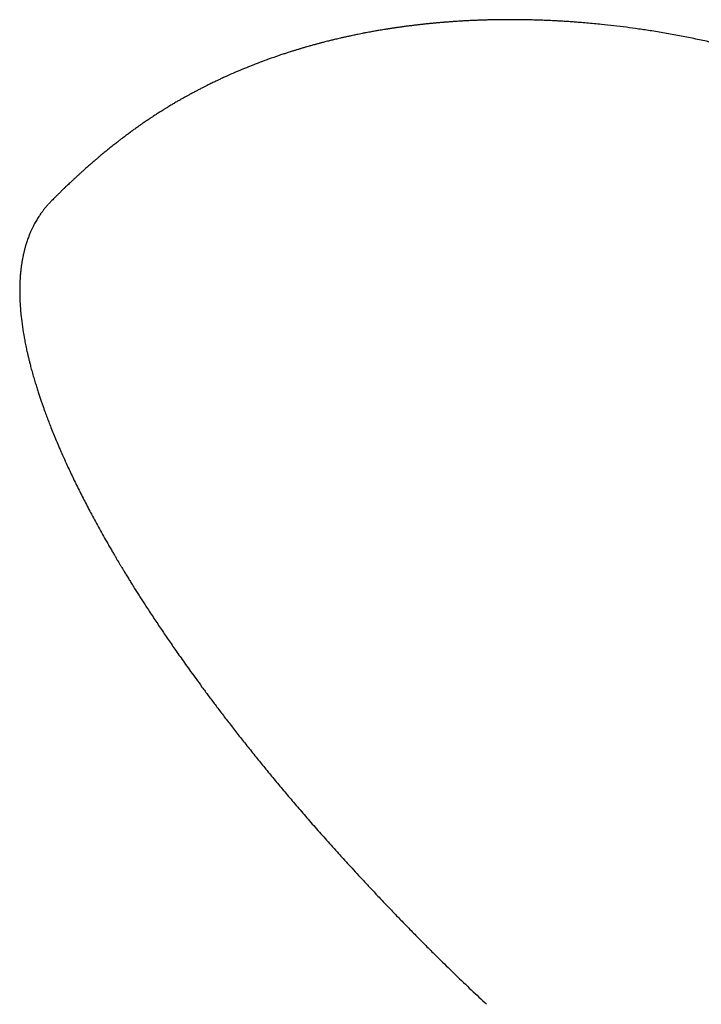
# Model space of a CAD drawing. Header units: millimetres. Extents: x 8 to 969, y 12 to 2155.
# Tile 19 of 31: x 700 to 746, y 903 to 969. Entities that reach past the tile are written whole.
import ezdxf

# ---------------------------------------------------------------- set-up
doc = ezdxf.new("R2010")
doc.units = ezdxf.units.MM

msp = doc.modelspace()

# ---------------------------------------------------------------- linework, layer by layer
at = {"color": 7, "linetype": 'Continuous', "lineweight": 30}
msp.add_line((702.108, 957.24), (701.983, 957.113), dxfattribs=at)
msp.add_line((702.108, 957.24), (701.983, 957.113), dxfattribs=at)
for points, knots in [([(763.128, 961.533), (763.075, 961.563), (762.978, 961.619), (762.846, 961.695), (762.742, 961.754), (762.662, 961.799), (762.574, 961.848), (762.468, 961.908), (762.295, 962.004), (762.066, 962.131), (761.792, 962.28), (761.519, 962.427), (761.268, 962.56), (761.035, 962.682), (760.803, 962.802), (760.564, 962.925), (760.306, 963.056), (760.033, 963.193), (759.738, 963.338), (759.425, 963.49), (759.109, 963.641), (758.808, 963.783), (758.525, 963.914), (758.256, 964.038), (757.99, 964.158), (757.722, 964.277), (757.432, 964.405), (757.106, 964.546), (756.744, 964.7), (756.366, 964.857), (755.955, 965.025), (755.526, 965.197), (755.079, 965.371), (754.645, 965.537), (754.21, 965.699), (753.772, 965.858), (753.326, 966.016), (752.726, 966.223), (751.973, 966.474), (751.072, 966.758), (750.157, 967.031), (749.232, 967.292), (748.291, 967.541), (747.345, 967.776), (746.389, 967.998), (745.423, 968.206), (744.448, 968.4), (743.465, 968.579), (742.514, 968.738), (741.613, 968.874), (740.764, 968.99), (739.927, 969.093), (739.205, 969.172), (738.598, 969.232), (738.11, 969.276), (737.73, 969.307), (737.453, 969.329), (737.295, 969.34), (737.143, 969.351), (736.988, 969.362), (736.824, 969.373), (736.663, 969.383), (736.487, 969.394), (736.304, 969.405), (736.108, 969.416), (735.913, 969.426), (735.724, 969.435), (735.529, 969.444), (735.348, 969.451), (735.173, 969.458), (735.002, 969.464), (734.843, 969.47), (734.687, 969.475), (734.543, 969.479), (734.376, 969.483), (734.206, 969.487), (734.055, 969.49), (733.946, 969.492), (733.851, 969.493), (733.75, 969.495), (733.635, 969.496), (733.519, 969.497), (733.415, 969.498), (733.314, 969.499), (733.201, 969.499), (733.081, 969.5), (732.972, 969.5), (732.875, 969.5), (732.772, 969.5), (732.656, 969.499), (732.541, 969.498), (732.425, 969.497), (732.295, 969.496), (732.145, 969.494), (731.996, 969.492), (731.846, 969.489), (731.692, 969.486), (731.542, 969.482), (731.396, 969.478), (731.257, 969.474), (731.121, 969.47), (730.999, 969.466), (730.872, 969.461), (730.723, 969.455), (730.552, 969.448), (730.376, 969.44), (730.191, 969.431), (730.017, 969.422), (729.841, 969.413), (729.673, 969.403), (729.507, 969.393), (729.331, 969.382), (729.179, 969.371), (729.038, 969.361), (728.925, 969.353), (728.806, 969.344), (728.688, 969.335), (728.587, 969.327), (728.501, 969.32), (728.408, 969.313), (728.297, 969.303), (728.181, 969.293), (728.079, 969.284), (727.993, 969.276), (727.919, 969.269), (727.845, 969.262), (727.757, 969.254), (727.659, 969.245), (727.566, 969.235), (727.489, 969.228), (727.416, 969.22), (727.322, 969.211), (727.218, 969.2), (727.114, 969.188), (727.011, 969.177), (726.895, 969.164), (726.776, 969.15), (726.66, 969.137), (726.541, 969.123), (726.417, 969.107), (726.296, 969.092), (726.185, 969.078), (726.064, 969.063), (725.932, 969.045), (725.806, 969.028), (725.701, 969.014), (725.604, 969.001), (725.497, 968.986), (725.385, 968.969), (725.279, 968.954), (725.188, 968.941), (725.095, 968.927), (724.995, 968.912), (724.886, 968.895), (724.783, 968.879), (724.696, 968.865), (724.619, 968.853), (724.5, 968.833), (724.347, 968.808), (724.177, 968.779), (724.027, 968.754), (723.877, 968.727), (723.728, 968.701), (723.569, 968.672), (723.405, 968.641), (723.251, 968.612), (723.098, 968.583), (722.941, 968.552), (722.769, 968.517), (722.61, 968.485), (722.454, 968.452), (722.312, 968.423), (722.175, 968.393), (722.049, 968.366), (721.917, 968.336), (721.794, 968.309), (721.682, 968.284), (721.56, 968.256), (721.416, 968.222), (721.264, 968.186), (721.119, 968.152), (720.982, 968.118), (720.843, 968.084), (720.698, 968.048), (720.558, 968.012), (720.431, 967.979), (720.328, 967.953), (720.236, 967.928), (720.141, 967.903), (720.037, 967.876), (719.936, 967.848), (719.826, 967.818), (719.681, 967.778), (719.506, 967.729), (719.308, 967.673), (719.113, 967.616), (718.911, 967.556), (718.719, 967.498), (718.529, 967.44), (718.317, 967.374), (718.084, 967.3), (717.829, 967.217), (717.589, 967.138), (717.345, 967.055), (717.13, 966.98), (716.909, 966.903), (716.713, 966.832), (716.501, 966.755), (716.307, 966.683), (716.131, 966.617), (715.988, 966.563), (715.871, 966.517), (715.762, 966.475), (715.654, 966.432), (715.538, 966.387), (715.423, 966.341), (715.316, 966.298), (715.207, 966.254), (715.091, 966.206), (714.979, 966.159), (714.874, 966.116), (714.765, 966.07), (714.65, 966.021), (714.543, 965.975), (714.446, 965.933), (714.347, 965.89), (714.241, 965.843), (714.14, 965.798), (714.047, 965.757), (713.918, 965.699), (713.762, 965.628), (713.567, 965.538), (713.389, 965.455), (713.224, 965.377), (713.082, 965.308), (712.951, 965.245), (712.82, 965.181), (712.7, 965.122), (712.596, 965.07), (712.503, 965.023), (712.416, 964.979), (712.321, 964.931), (712.216, 964.877), (712.103, 964.818), (711.996, 964.763), (711.904, 964.714), (711.821, 964.67), (711.732, 964.623), (711.622, 964.564), (711.482, 964.488), (711.377, 964.43), (711.318, 964.398)], [0, 0, 0, 0, 0.003418, 0.00623, 0.008439, 0.010046, 0.011365, 0.014029, 0.016821, 0.022371, 0.028549, 0.034174, 0.03955, 0.044371, 0.048774, 0.05404, 0.059304, 0.064818, 0.071008, 0.077584, 0.084131, 0.090412, 0.096047, 0.101426, 0.106834, 0.112252, 0.117659, 0.124416, 0.131919, 0.139505, 0.147059, 0.156518, 0.165107, 0.173637, 0.182203, 0.1908, 0.199402, 0.2084, 0.225861, 0.24328, 0.260598, 0.278585, 0.296375, 0.314317, 0.332375, 0.350548, 0.368831, 0.387222, 0.40572, 0.42207, 0.437529, 0.453084, 0.468641, 0.477734, 0.486814, 0.49572, 0.498973, 0.502159, 0.504454, 0.507412, 0.510795, 0.513564, 0.516342, 0.520561, 0.523692, 0.52726, 0.531361, 0.534233, 0.538051, 0.541442, 0.543908, 0.547543, 0.550307, 0.552572, 0.555542, 0.559546, 0.562012, 0.563971, 0.565595, 0.567259, 0.569611, 0.571987, 0.573685, 0.575379, 0.577636, 0.579966, 0.582035, 0.583691, 0.58538, 0.587757, 0.590102, 0.591775, 0.594227, 0.597354, 0.600116, 0.602505, 0.605719, 0.608682, 0.61087, 0.613849, 0.616425, 0.618435, 0.620657, 0.623467, 0.62678, 0.630149, 0.633277, 0.637094, 0.639866, 0.643116, 0.646483, 0.649148, 0.652915, 0.654993, 0.657031, 0.659207, 0.661639, 0.66364, 0.664845, 0.666506, 0.668795, 0.671082, 0.672982, 0.674541, 0.675911, 0.677123, 0.678697, 0.680797, 0.682618, 0.683922, 0.685131, 0.686736, 0.689145, 0.690976, 0.692574, 0.694977, 0.697468, 0.699288, 0.701493, 0.704126, 0.706273, 0.708283, 0.71041, 0.713097, 0.71568, 0.71754, 0.718997, 0.721181, 0.723584, 0.725321, 0.727113, 0.728725, 0.730595, 0.732752, 0.734888, 0.736464, 0.737641, 0.739278, 0.743162, 0.746328, 0.748932, 0.751651, 0.754805, 0.75743, 0.760696, 0.764077, 0.766212, 0.769413, 0.772998, 0.776053, 0.778497, 0.781886, 0.784151, 0.786334, 0.789111, 0.791703, 0.793381, 0.795547, 0.798646, 0.801645, 0.80429, 0.80697, 0.809555, 0.812272, 0.815333, 0.817625, 0.819622, 0.821229, 0.822976, 0.825085, 0.827244, 0.828823, 0.831452, 0.835669, 0.83897, 0.842956, 0.847015, 0.85074, 0.854123, 0.858105, 0.863153, 0.867789, 0.873063, 0.877262, 0.882163, 0.885775, 0.890306, 0.893812, 0.898371, 0.901855, 0.904295, 0.906875, 0.908877, 0.910825, 0.913353, 0.915831, 0.917732, 0.91977, 0.922362, 0.924727, 0.926561, 0.928691, 0.93131, 0.933562, 0.935206, 0.937175, 0.93957, 0.941685, 0.943346, 0.945223, 0.949573, 0.952882, 0.957194, 0.960561, 0.963045, 0.965975, 0.968672, 0.971133, 0.973437, 0.975148, 0.976936, 0.978863, 0.981052, 0.98351, 0.98593, 0.987764, 0.989322, 0.99115, 0.993356, 0.996283, 1, 1, 1, 1]), ([(763.128, 961.533), (763.075, 961.563), (762.978, 961.619), (762.846, 961.695), (762.742, 961.754), (762.662, 961.799), (762.574, 961.848), (762.468, 961.908), (762.295, 962.004), (762.066, 962.131), (761.792, 962.28), (761.519, 962.427), (761.268, 962.56), (761.035, 962.682), (760.803, 962.802), (760.564, 962.925), (760.306, 963.056), (760.033, 963.193), (759.738, 963.338), (759.425, 963.49), (759.109, 963.641), (758.808, 963.783), (758.525, 963.914), (758.256, 964.038), (757.99, 964.158), (757.722, 964.277), (757.432, 964.405), (757.106, 964.546), (756.744, 964.7), (756.366, 964.857), (755.955, 965.025), (755.526, 965.197), (755.079, 965.371), (754.645, 965.537), (754.21, 965.699), (753.772, 965.858), (753.326, 966.016), (752.726, 966.223), (751.973, 966.474), (751.072, 966.758), (750.157, 967.031), (749.232, 967.292), (748.291, 967.541), (747.345, 967.776), (746.389, 967.998), (745.423, 968.206), (744.448, 968.4), (743.465, 968.579), (742.514, 968.738), (741.613, 968.874), (740.764, 968.99), (739.927, 969.093), (739.205, 969.172), (738.598, 969.232), (738.11, 969.276), (737.73, 969.307), (737.453, 969.329), (737.295, 969.34), (737.143, 969.351), (736.988, 969.362), (736.824, 969.373), (736.663, 969.383), (736.487, 969.394), (736.304, 969.405), (736.108, 969.416), (735.913, 969.426), (735.724, 969.435), (735.529, 969.444), (735.348, 969.451), (735.173, 969.458), (735.002, 969.464), (734.843, 969.47), (734.687, 969.475), (734.543, 969.479), (734.376, 969.483), (734.206, 969.487), (734.055, 969.49), (733.946, 969.492), (733.851, 969.493), (733.75, 969.495), (733.635, 969.496), (733.519, 969.497), (733.415, 969.498), (733.314, 969.499), (733.201, 969.499), (733.081, 969.5), (732.972, 969.5), (732.875, 969.5), (732.772, 969.5), (732.656, 969.499), (732.541, 969.498), (732.425, 969.497), (732.295, 969.496), (732.145, 969.494), (731.996, 969.492), (731.846, 969.489), (731.692, 969.486), (731.542, 969.482), (731.396, 969.478), (731.257, 969.474), (731.121, 969.47), (730.999, 969.466), (730.872, 969.461), (730.723, 969.455), (730.552, 969.448), (730.376, 969.44), (730.191, 969.431), (730.017, 969.422), (729.841, 969.413), (729.673, 969.403), (729.507, 969.393), (729.331, 969.382), (729.179, 969.371), (729.038, 969.361), (728.925, 969.353), (728.806, 969.344), (728.688, 969.335), (728.587, 969.327), (728.501, 969.32), (728.408, 969.313), (728.297, 969.303), (728.181, 969.293), (728.079, 969.284), (727.993, 969.276), (727.919, 969.269), (727.845, 969.262), (727.757, 969.254), (727.659, 969.245), (727.566, 969.235), (727.489, 969.228), (727.416, 969.22), (727.322, 969.211), (727.218, 969.2), (727.114, 969.188), (727.011, 969.177), (726.895, 969.164), (726.776, 969.15), (726.66, 969.137), (726.541, 969.123), (726.417, 969.107), (726.296, 969.092), (726.185, 969.078), (726.064, 969.063), (725.932, 969.045), (725.806, 969.028), (725.701, 969.014), (725.604, 969.001), (725.497, 968.986), (725.385, 968.969), (725.279, 968.954), (725.188, 968.941), (725.095, 968.927), (724.995, 968.912), (724.886, 968.895), (724.783, 968.879), (724.696, 968.865), (724.619, 968.853), (724.5, 968.833), (724.347, 968.808), (724.177, 968.779), (724.027, 968.754), (723.877, 968.727), (723.728, 968.701), (723.569, 968.672), (723.405, 968.641), (723.251, 968.612), (723.098, 968.583), (722.941, 968.552), (722.769, 968.517), (722.61, 968.485), (722.454, 968.452), (722.312, 968.423), (722.175, 968.393), (722.049, 968.366), (721.917, 968.336), (721.794, 968.309), (721.682, 968.284), (721.56, 968.256), (721.416, 968.222), (721.264, 968.186), (721.119, 968.152), (720.982, 968.118), (720.843, 968.084), (720.698, 968.048), (720.558, 968.012), (720.431, 967.979), (720.328, 967.953), (720.236, 967.928), (720.141, 967.903), (720.037, 967.876), (719.936, 967.848), (719.826, 967.818), (719.681, 967.778), (719.506, 967.729), (719.308, 967.673), (719.113, 967.616), (718.911, 967.556), (718.719, 967.498), (718.529, 967.44), (718.317, 967.374), (718.084, 967.3), (717.829, 967.217), (717.589, 967.138), (717.345, 967.055), (717.13, 966.98), (716.909, 966.903), (716.713, 966.832), (716.501, 966.755), (716.307, 966.683), (716.131, 966.617), (715.988, 966.563), (715.871, 966.517), (715.762, 966.475), (715.654, 966.432), (715.538, 966.387), (715.423, 966.341), (715.316, 966.298), (715.207, 966.254), (715.091, 966.206), (714.979, 966.159), (714.874, 966.116), (714.765, 966.07), (714.65, 966.021), (714.543, 965.975), (714.446, 965.933), (714.347, 965.89), (714.241, 965.843), (714.14, 965.798), (714.047, 965.757), (713.918, 965.699), (713.762, 965.628), (713.567, 965.538), (713.389, 965.455), (713.224, 965.377), (713.082, 965.308), (712.951, 965.245), (712.82, 965.181), (712.7, 965.122), (712.596, 965.07), (712.503, 965.023), (712.416, 964.979), (712.321, 964.931), (712.216, 964.877), (712.103, 964.818), (711.996, 964.763), (711.904, 964.714), (711.821, 964.67), (711.732, 964.623), (711.622, 964.564), (711.482, 964.488), (711.377, 964.43), (711.318, 964.398)], [0, 0, 0, 0, 0.0034176, 0.0062301, 0.0084391, 0.0100458, 0.0113652, 0.014029, 0.0168207, 0.0223712, 0.0285492, 0.0341736, 0.0395496, 0.0443706, 0.0487744, 0.0540401, 0.0593037, 0.0648179, 0.0710075, 0.0775839, 0.0841314, 0.090412, 0.096047, 0.1014261, 0.1068342, 0.1122521, 0.1176585, 0.124416, 0.1319192, 0.1395046, 0.1470587, 0.1565185, 0.1651075, 0.1736368, 0.1822026, 0.1908004, 0.1994024, 0.2083999, 0.2258607, 0.2432804, 0.2605978, 0.278585, 0.2963746, 0.314317, 0.3323755, 0.3505477, 0.3688307, 0.387222, 0.4057199, 0.4220704, 0.4375292, 0.4530836, 0.4686407, 0.477734, 0.486814, 0.4957196, 0.4989727, 0.5021594, 0.5044541, 0.5074119, 0.5107947, 0.5135641, 0.5163419, 0.5205607, 0.5236924, 0.5272605, 0.5313614, 0.534233, 0.5380513, 0.5414422, 0.5439077, 0.5475434, 0.5503071, 0.552572, 0.555542, 0.5595463, 0.5620125, 0.5639711, 0.5655949, 0.5672588, 0.5696111, 0.5719871, 0.5736854, 0.5753794, 0.5776359, 0.5799658, 0.5820345, 0.583691, 0.5853797, 0.5877569, 0.5901023, 0.5917748, 0.5942271, 0.597354, 0.6001161, 0.6025045, 0.6057189, 0.6086815, 0.6108699, 0.613849, 0.6164254, 0.6184349, 0.620657, 0.6234666, 0.6267795, 0.630149, 0.6332774, 0.6370937, 0.6398656, 0.6431162, 0.6464827, 0.6491476, 0.652915, 0.6549926, 0.6570312, 0.6592069, 0.6616394, 0.6636402, 0.6648451, 0.666506, 0.6687946, 0.6710825, 0.6729815, 0.6745415, 0.6759108, 0.6771233, 0.6786971, 0.6807973, 0.6826176, 0.6839217, 0.6851307, 0.6867359, 0.6891448, 0.6909759, 0.692574, 0.6949773, 0.6974681, 0.6992877, 0.7014926, 0.7041256, 0.7062733, 0.7082833, 0.7104102, 0.713097, 0.7156802, 0.7175396, 0.7189973, 0.7211806, 0.7235842, 0.7253209, 0.7271133, 0.7287252, 0.7305949, 0.7327522, 0.7348884, 0.7364641, 0.7376414, 0.739278, 0.7431615, 0.7463275, 0.7489316, 0.7516508, 0.7548049, 0.75743, 0.7606958, 0.7640769, 0.7662121, 0.7694133, 0.7729982, 0.7760533, 0.7784973, 0.7818859, 0.7841506, 0.7863337, 0.7891112, 0.7917027, 0.7933809, 0.7955468, 0.7986464, 0.8016451, 0.8042896, 0.8069698, 0.8095553, 0.8122716, 0.8153329, 0.8176252, 0.8196222, 0.821229, 0.8229756, 0.8250853, 0.8272444, 0.8288227, 0.8314518, 0.8356694, 0.8389695, 0.8429559, 0.8470152, 0.8507399, 0.8541231, 0.8581053, 0.8631526, 0.8677889, 0.8730634, 0.8772622, 0.8821629, 0.8857753, 0.8903063, 0.8938124, 0.8983714, 0.9018549, 0.9042946, 0.9068754, 0.9088773, 0.9108248, 0.9133529, 0.9158308, 0.9177321, 0.9197701, 0.9223615, 0.9247268, 0.9265613, 0.9286909, 0.9313098, 0.933562, 0.9352057, 0.9371754, 0.93957, 0.9416847, 0.9433456, 0.9452234, 0.9495728, 0.952882, 0.9571937, 0.9605606, 0.9630449, 0.9659753, 0.9686719, 0.9711331, 0.9734369, 0.9751478, 0.9769364, 0.9788627, 0.9810524, 0.9835095, 0.9859296, 0.9877641, 0.9893224, 0.9911502, 0.9933555, 0.9962825, 1, 1, 1, 1]), ([(711.318, 964.398), (711.26, 964.366), (711.155, 964.308), (711.015, 964.229), (710.9, 964.164), (710.799, 964.107), (710.702, 964.051), (710.595, 963.989), (710.483, 963.924), (710.368, 963.856), (710.257, 963.79), (710.136, 963.718), (709.998, 963.635), (709.846, 963.541), (709.689, 963.444), (709.544, 963.354), (709.417, 963.273), (709.301, 963.199), (709.182, 963.123), (709.051, 963.037), (708.904, 962.941), (708.755, 962.842), (708.617, 962.749), (708.497, 962.667), (708.385, 962.59), (708.263, 962.506), (708.12, 962.406), (707.972, 962.302), (707.838, 962.206), (707.73, 962.128), (707.628, 962.054), (707.524, 961.979), (707.41, 961.895), (707.297, 961.811), (707.189, 961.73), (707.078, 961.647), (706.955, 961.554), (706.817, 961.449), (706.681, 961.344), (706.556, 961.247), (706.438, 961.154), (706.311, 961.054), (706.181, 960.95), (706.064, 960.856), (705.957, 960.769), (705.85, 960.682), (705.729, 960.583), (705.607, 960.482), (705.491, 960.385), (705.374, 960.287), (705.249, 960.181), (705.119, 960.07), (705.008, 959.974), (704.918, 959.896), (704.835, 959.824), (704.738, 959.74), (704.625, 959.641), (704.507, 959.536), (704.394, 959.435), (704.271, 959.325), (704.14, 959.206), (703.999, 959.078), (703.877, 958.966), (703.779, 958.876), (703.698, 958.801), (703.609, 958.718), (703.503, 958.618), (703.385, 958.508), (703.264, 958.393), (703.137, 958.271), (702.991, 958.131), (702.831, 957.975), (702.67, 957.815), (702.544, 957.691), (702.449, 957.595), (702.37, 957.516), (702.272, 957.416), (702.181, 957.323), (702.122, 957.263), (702.104, 957.244)], [0, 0, 0, 0, 0.017167, 0.030933, 0.041399, 0.050916, 0.060556, 0.070081, 0.082851, 0.093619, 0.104342, 0.116324, 0.129604, 0.145814, 0.162309, 0.177301, 0.189649, 0.201127, 0.212955, 0.226065, 0.241617, 0.258078, 0.27229, 0.284447, 0.295381, 0.307042, 0.322659, 0.339961, 0.353408, 0.364881, 0.374114, 0.385442, 0.397804, 0.410276, 0.421231, 0.432523, 0.445467, 0.460686, 0.476924, 0.489257, 0.501146, 0.515492, 0.530291, 0.543674, 0.553894, 0.565509, 0.579051, 0.593652, 0.606183, 0.617552, 0.63258, 0.648072, 0.661173, 0.670209, 0.678404, 0.689339, 0.702958, 0.716815, 0.729725, 0.741692, 0.758775, 0.77504, 0.79048, 0.800993, 0.8089, 0.818752, 0.83202, 0.846238, 0.859953, 0.874625, 0.891318, 0.91177, 0.931826, 0.949576, 0.957109, 0.966459, 0.978438, 0.993051, 1, 1, 1, 1]), ([(711.318, 964.398), (711.26, 964.366), (711.155, 964.308), (711.015, 964.229), (710.9, 964.164), (710.799, 964.107), (710.702, 964.051), (710.595, 963.989), (710.483, 963.924), (710.368, 963.856), (710.257, 963.79), (710.136, 963.718), (709.998, 963.635), (709.846, 963.541), (709.689, 963.444), (709.544, 963.354), (709.417, 963.273), (709.301, 963.199), (709.182, 963.123), (709.051, 963.037), (708.904, 962.941), (708.755, 962.842), (708.617, 962.749), (708.497, 962.667), (708.385, 962.59), (708.263, 962.506), (708.12, 962.406), (707.972, 962.302), (707.838, 962.206), (707.73, 962.128), (707.628, 962.054), (707.524, 961.979), (707.41, 961.895), (707.297, 961.811), (707.189, 961.73), (707.078, 961.647), (706.955, 961.554), (706.817, 961.449), (706.681, 961.344), (706.556, 961.247), (706.438, 961.154), (706.311, 961.054), (706.181, 960.95), (706.064, 960.856), (705.957, 960.769), (705.85, 960.682), (705.729, 960.583), (705.607, 960.482), (705.491, 960.385), (705.374, 960.287), (705.249, 960.181), (705.119, 960.07), (705.008, 959.974), (704.918, 959.896), (704.835, 959.824), (704.738, 959.74), (704.625, 959.641), (704.507, 959.536), (704.394, 959.435), (704.271, 959.325), (704.14, 959.206), (703.999, 959.078), (703.877, 958.966), (703.779, 958.876), (703.698, 958.801), (703.609, 958.718), (703.503, 958.618), (703.385, 958.508), (703.264, 958.393), (703.137, 958.271), (702.991, 958.131), (702.831, 957.975), (702.67, 957.815), (702.544, 957.691), (702.449, 957.595), (702.37, 957.516), (702.272, 957.416), (702.181, 957.323), (702.122, 957.263), (702.104, 957.244)], [0, 0, 0, 0, 0.017167, 0.030933, 0.041399, 0.050916, 0.060556, 0.070081, 0.082851, 0.093619, 0.104342, 0.116324, 0.129604, 0.145814, 0.162309, 0.177301, 0.189649, 0.201127, 0.212955, 0.226065, 0.241617, 0.258078, 0.27229, 0.284447, 0.295381, 0.307042, 0.322659, 0.339961, 0.353408, 0.364881, 0.374114, 0.385442, 0.397804, 0.410276, 0.421231, 0.432523, 0.445467, 0.460686, 0.476924, 0.489257, 0.501146, 0.515492, 0.530291, 0.543674, 0.553894, 0.565509, 0.579051, 0.593652, 0.606183, 0.617552, 0.63258, 0.648072, 0.661173, 0.670209, 0.678404, 0.689339, 0.702958, 0.716815, 0.729725, 0.741692, 0.758775, 0.77504, 0.79048, 0.800993, 0.8089, 0.818752, 0.83202, 0.846238, 0.859953, 0.874625, 0.891318, 0.91177, 0.931826, 0.949576, 0.957109, 0.966459, 0.978438, 0.993051, 1, 1, 1, 1]), ([(701.973, 957.105), (701.938, 957.066), (701.856, 956.977), (701.733, 956.83), (701.602, 956.663), (701.484, 956.502), (701.383, 956.355), (701.299, 956.226), (701.22, 956.099), (701.14, 955.964), (701.058, 955.817), (700.974, 955.657), (700.89, 955.486), (700.807, 955.305), (700.733, 955.132), (700.669, 954.97), (700.613, 954.82), (700.561, 954.672), (700.515, 954.532), (700.477, 954.409), (700.446, 954.305), (700.422, 954.219), (700.402, 954.145), (700.383, 954.072), (700.362, 953.989), (700.339, 953.894), (700.314, 953.787), (700.284, 953.647), (700.249, 953.472), (700.211, 953.258), (700.174, 953.025), (700.147, 952.814), (700.127, 952.634), (700.113, 952.492), (700.101, 952.356), (700.091, 952.233), (700.084, 952.123), (700.079, 952.027), (700.075, 951.947), (700.072, 951.878), (700.069, 951.815), (700.067, 951.749), (700.065, 951.675), (700.063, 951.592), (700.061, 951.487), (700.06, 951.357), (700.06, 951.203), (700.062, 951.042), (700.068, 950.798), (700.083, 950.465), (700.113, 950.037), (700.163, 949.514), (700.241, 948.897), (700.329, 948.358), (700.397, 947.99), (700.434, 947.8), (700.472, 947.612), (700.509, 947.436), (700.543, 947.279), (700.572, 947.152), (700.594, 947.052), (700.612, 946.977), (700.626, 946.918), (700.639, 946.862), (700.654, 946.798), (700.673, 946.718), (700.697, 946.621), (700.725, 946.508), (700.759, 946.377), (700.797, 946.227), (700.842, 946.058), (700.892, 945.875), (700.945, 945.685), (700.999, 945.496), (701.054, 945.311), (701.121, 945.086), (701.202, 944.824), (701.296, 944.527), (701.388, 944.246), (701.478, 943.98), (701.564, 943.73), (701.648, 943.49), (701.746, 943.218), (701.864, 942.899), (702.006, 942.524), (702.162, 942.124), (702.332, 941.7), (702.518, 941.25), (702.721, 940.774), (702.94, 940.271), (703.221, 939.648), (703.567, 938.907), (703.983, 938.053), (704.419, 937.191), (704.809, 936.448), (705.142, 935.83), (705.412, 935.338), (705.687, 934.844), (705.929, 934.418), (706.129, 934.071), (706.279, 933.813), (706.413, 933.584), (706.53, 933.385), (706.626, 933.224), (706.702, 933.096), (706.759, 933), (706.804, 932.924), (706.845, 932.856), (706.892, 932.778), (706.967, 932.654), (707.075, 932.476), (707.217, 932.242), (707.368, 931.996), (707.526, 931.74), (707.688, 931.481), (707.859, 931.208), (708.036, 930.929), (708.214, 930.649), (708.392, 930.371), (708.675, 929.934), (709.065, 929.339), (709.486, 928.709), (709.827, 928.205), (710.086, 927.827), (710.345, 927.451), (710.612, 927.068), (710.895, 926.665), (711.203, 926.23), (711.539, 925.761), (711.903, 925.257), (712.298, 924.718), (712.723, 924.144), (713.18, 923.534), (713.666, 922.893), (714.183, 922.221), (714.731, 921.518), (715.313, 920.781), (715.907, 920.04), (716.512, 919.296), (717.125, 918.553), (717.768, 917.783), (718.442, 916.986), (719.148, 916.164), (719.887, 915.317), (720.658, 914.444), (721.188, 913.855), (721.457, 913.556)], [0, 0, 0, 0, 0.006098, 0.014076, 0.022157, 0.030311, 0.036475, 0.042161, 0.047548, 0.05337, 0.059708, 0.066435, 0.073508, 0.080814, 0.088354, 0.093983, 0.099737, 0.105544, 0.110786, 0.115314, 0.119127, 0.122227, 0.124547, 0.12712, 0.130086, 0.133447, 0.137203, 0.141346, 0.148065, 0.155324, 0.163122, 0.171459, 0.176041, 0.18074, 0.185117, 0.18903, 0.19248, 0.195467, 0.197967, 0.200013, 0.201804, 0.203828, 0.206111, 0.208651, 0.211449, 0.215717, 0.220427, 0.225261, 0.230156, 0.242061, 0.254316, 0.266919, 0.286006, 0.30501, 0.309974, 0.314932, 0.319884, 0.324535, 0.328537, 0.331892, 0.334247, 0.336127, 0.337533, 0.338743, 0.34036, 0.342363, 0.344779, 0.347606, 0.350845, 0.354575, 0.358733, 0.363319, 0.368031, 0.372616, 0.377073, 0.381403, 0.388818, 0.395828, 0.402432, 0.408631, 0.414424, 0.419814, 0.425161, 0.433147, 0.441612, 0.450555, 0.459975, 0.469874, 0.48025, 0.491104, 0.502405, 0.520279, 0.538094, 0.555849, 0.573545, 0.583429, 0.593294, 0.603141, 0.612936, 0.618612, 0.623693, 0.628179, 0.63207, 0.635367, 0.637659, 0.639539, 0.641005, 0.64209, 0.643506, 0.645524, 0.649366, 0.653887, 0.659088, 0.663671, 0.668676, 0.67403, 0.679396, 0.684734, 0.690042, 0.695322, 0.709694, 0.723849, 0.730987, 0.738069, 0.745095, 0.752089, 0.759532, 0.767609, 0.776318, 0.78564, 0.795591, 0.806173, 0.817385, 0.829227, 0.84147, 0.854322, 0.867781, 0.881849, 0.894922, 0.90848, 0.922522, 0.937049, 0.95206, 0.967556, 0.983536, 1, 1, 1, 1]), ([(701.973, 957.105), (701.938, 957.066), (701.856, 956.977), (701.733, 956.83), (701.602, 956.663), (701.484, 956.502), (701.383, 956.355), (701.299, 956.226), (701.22, 956.099), (701.14, 955.964), (701.058, 955.817), (700.974, 955.657), (700.89, 955.486), (700.807, 955.305), (700.733, 955.132), (700.669, 954.97), (700.613, 954.82), (700.561, 954.672), (700.515, 954.532), (700.477, 954.409), (700.446, 954.305), (700.422, 954.219), (700.402, 954.145), (700.383, 954.072), (700.362, 953.989), (700.339, 953.894), (700.314, 953.787), (700.284, 953.647), (700.249, 953.472), (700.211, 953.258), (700.174, 953.025), (700.147, 952.814), (700.127, 952.634), (700.113, 952.492), (700.101, 952.356), (700.091, 952.233), (700.084, 952.123), (700.079, 952.027), (700.075, 951.947), (700.072, 951.878), (700.069, 951.815), (700.067, 951.749), (700.065, 951.675), (700.063, 951.592), (700.061, 951.487), (700.06, 951.357), (700.06, 951.203), (700.062, 951.042), (700.068, 950.798), (700.083, 950.465), (700.113, 950.037), (700.163, 949.514), (700.241, 948.897), (700.329, 948.358), (700.397, 947.99), (700.434, 947.8), (700.472, 947.612), (700.509, 947.436), (700.543, 947.279), (700.572, 947.152), (700.594, 947.052), (700.612, 946.977), (700.626, 946.918), (700.639, 946.862), (700.654, 946.798), (700.673, 946.718), (700.697, 946.621), (700.725, 946.508), (700.759, 946.377), (700.797, 946.227), (700.842, 946.058), (700.892, 945.875), (700.945, 945.685), (700.999, 945.496), (701.054, 945.311), (701.121, 945.086), (701.202, 944.824), (701.296, 944.527), (701.388, 944.246), (701.478, 943.98), (701.564, 943.73), (701.648, 943.49), (701.746, 943.218), (701.864, 942.899), (702.006, 942.524), (702.162, 942.124), (702.332, 941.7), (702.518, 941.25), (702.721, 940.774), (702.94, 940.271), (703.221, 939.648), (703.567, 938.907), (703.983, 938.053), (704.419, 937.191), (704.809, 936.448), (705.142, 935.83), (705.412, 935.338), (705.687, 934.844), (705.929, 934.418), (706.129, 934.071), (706.279, 933.813), (706.413, 933.584), (706.53, 933.385), (706.626, 933.224), (706.702, 933.096), (706.759, 933), (706.804, 932.924), (706.845, 932.856), (706.892, 932.778), (706.967, 932.654), (707.075, 932.476), (707.217, 932.242), (707.368, 931.996), (707.526, 931.74), (707.688, 931.481), (707.859, 931.208), (708.036, 930.929), (708.214, 930.649), (708.392, 930.371), (708.675, 929.934), (709.065, 929.339), (709.486, 928.709), (709.827, 928.205), (710.086, 927.827), (710.345, 927.451), (710.612, 927.068), (710.895, 926.665), (711.203, 926.23), (711.539, 925.761), (711.903, 925.257), (712.298, 924.718), (712.723, 924.144), (713.18, 923.534), (713.666, 922.893), (714.183, 922.221), (714.731, 921.518), (715.313, 920.781), (715.907, 920.04), (716.512, 919.296), (717.125, 918.553), (717.768, 917.783), (718.442, 916.986), (719.148, 916.164), (719.887, 915.317), (720.658, 914.444), (721.188, 913.855), (721.457, 913.556)], [0, 0, 0, 0, 0.006098, 0.014076, 0.022157, 0.030311, 0.036475, 0.042161, 0.047548, 0.05337, 0.059708, 0.066435, 0.073508, 0.080814, 0.088354, 0.093983, 0.099737, 0.105544, 0.110786, 0.115314, 0.119127, 0.122227, 0.124547, 0.12712, 0.130086, 0.133447, 0.137203, 0.141346, 0.148065, 0.155324, 0.163122, 0.171459, 0.176041, 0.18074, 0.185117, 0.18903, 0.19248, 0.195467, 0.197967, 0.200013, 0.201804, 0.203828, 0.206111, 0.208651, 0.211449, 0.215717, 0.220427, 0.225261, 0.230156, 0.242061, 0.254316, 0.266919, 0.286006, 0.30501, 0.309974, 0.314932, 0.319884, 0.324535, 0.328537, 0.331892, 0.334247, 0.336127, 0.337533, 0.338743, 0.34036, 0.342363, 0.344779, 0.347606, 0.350845, 0.354575, 0.358733, 0.363319, 0.368031, 0.372616, 0.377073, 0.381403, 0.388818, 0.395828, 0.402432, 0.408631, 0.414424, 0.419814, 0.425161, 0.433147, 0.441612, 0.450555, 0.459975, 0.469874, 0.48025, 0.491104, 0.502405, 0.520279, 0.538094, 0.555849, 0.573545, 0.583429, 0.593294, 0.603141, 0.612936, 0.618612, 0.623693, 0.628179, 0.63207, 0.635367, 0.637659, 0.639539, 0.641005, 0.64209, 0.643506, 0.645524, 0.649366, 0.653887, 0.659088, 0.663671, 0.668676, 0.67403, 0.679396, 0.684734, 0.690042, 0.695322, 0.709694, 0.723849, 0.730987, 0.738069, 0.745095, 0.752089, 0.759532, 0.767609, 0.776318, 0.78564, 0.795591, 0.806173, 0.817385, 0.829227, 0.84147, 0.854322, 0.867781, 0.881849, 0.894922, 0.90848, 0.922522, 0.937049, 0.95206, 0.967556, 0.983536, 1, 1, 1, 1]), ([(721.457, 913.556), (721.56, 913.442), (721.791, 913.188), (722.161, 912.782), (722.578, 912.327), (723.031, 911.838), (723.519, 911.314), (724.042, 910.757), (724.586, 910.184), (725.147, 909.597), (725.724, 908.999), (726.333, 908.374), (726.975, 907.722), (727.634, 907.059), (728.082, 906.615), (728.304, 906.395)], [0, 0, 0, 0, 0.047043, 0.10495, 0.167715, 0.235339, 0.307821, 0.385161, 0.46736, 0.546977, 0.630675, 0.718456, 0.810318, 0.906261, 1, 1, 1, 1]), ([(721.466, 913.547), (721.566, 913.436), (721.793, 913.185), (722.161, 912.782), (722.578, 912.327), (723.031, 911.838), (723.519, 911.314), (724.042, 910.757), (724.586, 910.184), (725.147, 909.597), (725.724, 908.999), (726.333, 908.374), (726.975, 907.722), (727.634, 907.059), (728.082, 906.615), (728.304, 906.395)], [0, 0, 0, 0, 0.045784, 0.103767, 0.166615, 0.234328, 0.306906, 0.384349, 0.466656, 0.546378, 0.630187, 0.718083, 0.810067, 0.906138, 1, 1, 1, 1]), ([(728.304, 906.395), (728.641, 906.065), (729.322, 905.4), (730.351, 904.414), (731.046, 903.764), (731.39, 903.441)], [0, 0, 0, 0, 0.331128, 0.668568, 1, 1, 1, 1]), ([(728.304, 906.395), (728.641, 906.065), (729.322, 905.4), (730.351, 904.414), (731.046, 903.764), (731.39, 903.441)], [0, 0, 0, 0, 0.331128, 0.668568, 1, 1, 1, 1])]:
    msp.add_open_spline(points, degree=3, knots=knots, dxfattribs=at)

doc.saveas('drawing.dxf')
